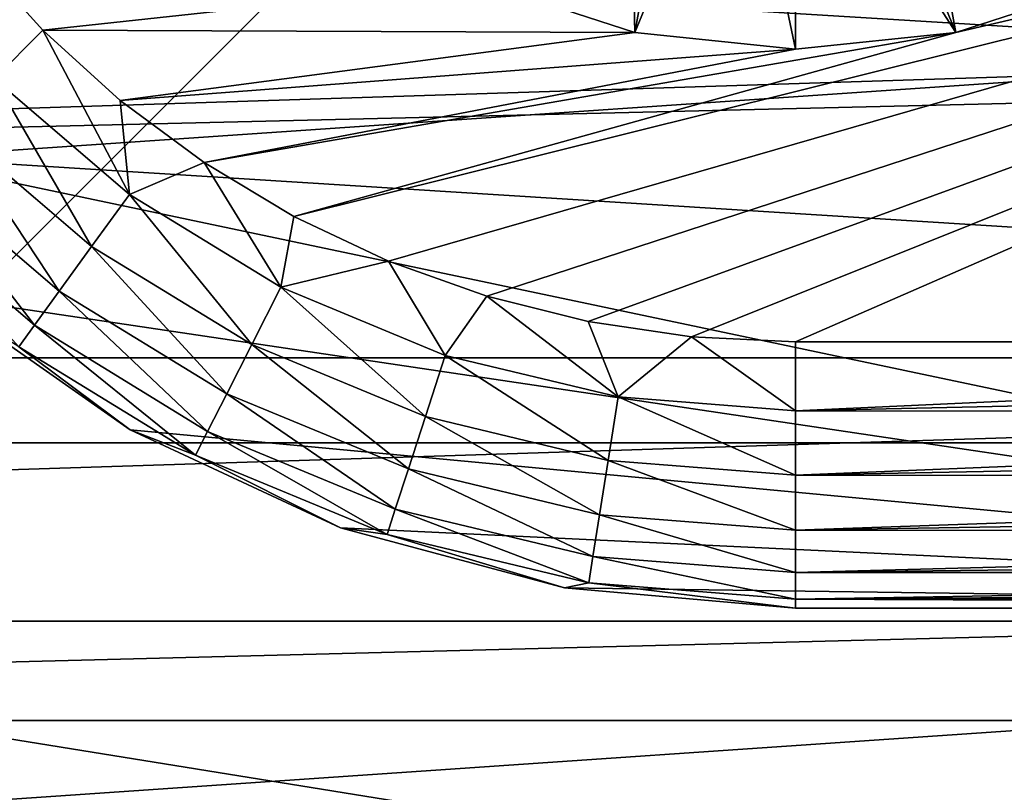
# Model space of a CAD drawing. Header units: metres. Extents: x -25 to 31, y -154 to 31.
# Tile 83 of 110: x 8.08 to 11.79, y 1.81 to 4.71. Entities that reach past the tile are written whole.
import ezdxf

# ---------------------------------------------------------------- set-up
doc = ezdxf.new("R2010")
doc.units = ezdxf.units.M
doc.layers.add('solid_FIT-WB-M-WASTE', color=7, linetype='CONTINUOUS')

msp = doc.modelspace()

# ---------------------------------------------------------------- linework, layer by layer
at = {"layer": 'solid_FIT-WB-M-WASTE'}
for points in [[(6.5, 2.257359, 155.550003), (16.460951, 12.21831, 154.050003), (16.460951, 12.21831, 155.550003)], [(6.5, 2.257359, 154.050003), (16.460951, 12.21831, 154.050003), (6.5, 2.257359, 155.550003)], [(6.5, 6.5, 154.050003), (16.460951, 12.21831, 154.050003), (6.5, 2.257359, 154.050003)], [(6.5, 2.257359, 155.550003), (16.460951, 12.21831, 155.550003), (20.333029, 2.611135, 155.550003)], [(9.797851, 7.568066, 21.844086), (6.890913, 4.651246, 14.057497), (6.825179, 4.748479, 13.648066)], [(9.659045, 7.246222, 22.019346), (6.890913, 4.651246, 14.057497), (9.797851, 7.568066, 21.844086)], [(9.659045, 7.246222, 22.019346), (6.945834, 4.573614, 14.562293), (6.890913, 4.651246, 14.057497)], [(9.659045, 7.246222, 22.019346), (6.981554, 4.524755, 15.170363), (6.945834, 4.573614, 14.562293)], [(9.447587, 6.972713, 22.203857), (6.981554, 4.524755, 15.170363), (9.659045, 7.246222, 22.019346)], [(9.447587, 6.972713, 22.203857), (6.987357, 4.516932, 15.854082), (6.981554, 4.524755, 15.170363)], [(9.174079, 6.761255, 22.388371), (6.987357, 4.516932, 15.854082), (9.447587, 6.972713, 22.203857)], [(9.174079, 6.761255, 22.388371), (6.958346, 4.556357, 16.554352), (6.987357, 4.516932, 15.854082)], [(8.852235, 6.62245, 22.563631), (6.958346, 4.556357, 16.554352), (9.174079, 6.761255, 22.388371)], [(8.852235, 6.62245, 22.563631), (6.809068, 4.773081, 17.883434), (6.896873, 4.642667, 17.238062)], [(8.852235, 6.62245, 22.563631), (6.896873, 4.642667, 17.238062), (6.958346, 4.556357, 16.554352)], [(15.204338, 4.47779, 80), (6.301549, 5.789864, 80), (14.508187, 6.382394, 80)], [(24.70364, 3.120938, -5), (-24.703638, 3.12095, -5), (-24.117676, 6.192561, -5)], [(24.70364, 3.120938, -5), (-24.117676, 6.192561, -5), (24.117682, 6.192536, -5)], [(15.204338, 4.47779, 80), (6.669876, 4.999996, 80), (6.301549, 5.789864, 80)], [(9.820464, 4.850718, 10), (10.397056, 4.663372, 10), (10.372462, 5.706625, 11)], [(10.397056, 4.663372, 10), (10.577222, 5.647635, 11), (10.372462, 5.706625, 11)], [(9.114989, 3.972008, 9.5), (9.47017, 3.804109, 9.5), (16.018965, 5.691463, 9.5)], [(11.602935, 4.663371, 9.5), (9.114989, 3.972008, 9.5), (16.018965, 5.691463, 9.5)], [(9.47017, 3.804109, 9.5), (9.839828, 3.671947, 9.5), (16.018965, 5.691463, 9.5)], [(9.839828, 3.671947, 9.5), (10.221038, 3.576582, 9.5), (16.018965, 5.691463, 9.5)], [(10.221038, 3.576582, 9.5), (10.609481, 3.519112, 9.5), (16.018965, 5.691463, 9.5)], [(10.609481, 3.519112, 9.5), (11, 3.5, 9.5), (16.018965, 5.691463, 9.5)], [(11, 3.5, 9.5), (16.635805, 3.5, 9.5), (16.018965, 5.691463, 9.5)], [(12.179544, 4.850723, 9.5), (11.602935, 4.663371, 9.5), (16.018965, 5.691463, 9.5)], [(10.397056, 4.663372, 10), (10.787263, 5.611948, 11), (10.577222, 5.647635, 11)], [(11.602944, 4.663372, 10), (11.422778, 5.647635, 11), (11.212737, 5.611948, 11)], [(11.602944, 4.663372, 10), (12.179536, 4.850718, 10), (11.422778, 5.647635, 11)], [(10.397056, 4.663372, 10), (11, 4.6, 10), (10.787263, 5.611948, 11)], [(11, 4.6, 10), (11, 5.6, 11), (10.787263, 5.611948, 11)], [(11.602944, 4.663372, 10), (11.212737, 5.611948, 11), (11, 5.6, 11)], [(11, 4.6, 10), (11.602944, 4.663372, 10), (11, 5.6, 11)], [(15.204338, 4.47779, 80), (7.169756, 4.286088, 80), (6.669876, 4.999996, 80)], [(9.820456, 4.850722, 9.5), (7.907817, 4.962599, 9.5), (8.171574, 4.671574, 9.5)], [(7.98856, 4.48856, 9.465926), (8.171574, 4.671574, 9.5), (7.907817, 4.962599, 9.5)], [(17.332504, 4.856367, 92.5), (-17.33251, 4.856348, 92.5), (-17.832355, 2.45093, 92.5)], [(17.832354, 2.450938, 92.5), (17.332504, 4.856367, 92.5), (-17.832355, 2.45093, 92.5)], [(10.397065, 4.663371, 9.5), (9.820456, 4.850722, 9.5), (8.171574, 4.671574, 9.5)], [(9.820464, 4.850718, 10), (9.820456, 4.850722, 9.5), (10.397065, 4.663371, 9.5)], [(9.820464, 4.850718, 10), (10.397065, 4.663371, 9.5), (10.397056, 4.663372, 10)], [(11.602944, 4.663372, 10), (11.602935, 4.663371, 9.5), (12.179544, 4.850723, 9.5)], [(11.602944, 4.663372, 10), (12.179544, 4.850723, 9.5), (12.179536, 4.850718, 10)], [(-21.172224, 3.440852, 158.550003), (20.908298, 4.790145, 158.550003), (-20.908278, 4.790235, 158.550003)], [(-21.172224, 3.440852, 158.550003), (21.172237, 3.440763, 158.550003), (20.908298, 4.790145, 158.550003)], [(8.496729, 4.054543, 9.465926), (8.171574, 4.671574, 9.5), (7.98856, 4.48856, 9.465926)], [(10.397065, 4.663371, 9.5), (8.171574, 4.671574, 9.5), (8.462599, 4.407817, 9.5)], [(8.496729, 4.054543, 9.465926), (8.462599, 4.407817, 9.5), (8.171574, 4.671574, 9.5)], [(10.397065, 4.663371, 9.5), (8.462599, 4.407817, 9.5), (11, 4.6, 9.5)], [(11.602935, 4.663371, 9.5), (8.778065, 4.173892, 9.5), (9.114989, 3.972008, 9.5)], [(11.602935, 4.663371, 9.5), (11, 4.6, 9.5), (8.778065, 4.173892, 9.5)], [(10.397056, 4.663372, 10), (10.397065, 4.663371, 9.5), (11, 4.6, 9.5)], [(10.397056, 4.663372, 10), (11, 4.6, 9.5), (11, 4.6, 10)], [(11, 4.6, 10), (11.602935, 4.663371, 9.5), (11.602944, 4.663372, 10)], [(11, 4.6, 10), (11, 4.6, 9.5), (11.602935, 4.663371, 9.5)], [(11, 4.6, 9.5), (8.462599, 4.407817, 9.5), (8.778065, 4.173892, 9.5)], [(7.98856, 4.48856, 9.465926), (7.817859, 4.317859, 9.365894), (8.354833, 3.85924, 9.365894)], [(8.496729, 4.054543, 9.465926), (7.98856, 4.48856, 9.465926), (8.354833, 3.85924, 9.365894)], [(15.204338, 4.47779, 80), (15.651597, 2.5, 80), (7.169756, 4.286088, 80)], [(8.496729, 4.054543, 9.465926), (8.778065, 4.173892, 9.5), (8.462599, 4.407817, 9.5)], [(7.817859, 4.317859, 9.365894), (7.671311, 4.171311, 9.206737), (8.233014, 3.691571, 9.206737)], [(8.354833, 3.85924, 9.365894), (7.817859, 4.317859, 9.365894), (8.233014, 3.691571, 9.206737)], [(15.651597, 2.5, 80), (7.786088, 3.669756, 80), (7.169756, 4.286088, 80)], [(7.671311, 4.171311, 9.206737), (7.558923, 4.058923, 8.99932), (8.139591, 3.562985, 8.99932)], [(8.233014, 3.691571, 9.206737), (7.671311, 4.171311, 9.206737), (8.139591, 3.562985, 8.99932)], [(9.066537, 3.705364, 9.465926), (8.778065, 4.173892, 9.5), (8.496729, 4.054543, 9.465926)], [(9.066537, 3.705364, 9.465926), (9.114989, 3.972008, 9.5), (8.778065, 4.173892, 9.5)], [(8.139591, 3.562985, 8.99932), (7.558923, 4.058923, 8.99932), (8.080943, 3.482263, 8.757808)], [(8.496729, 4.054543, 9.465926), (8.354833, 3.85924, 9.365894), (8.95694, 3.490269, 9.365894)], [(9.066537, 3.705364, 9.465926), (8.496729, 4.054543, 9.465926), (8.95694, 3.490269, 9.365894)], [(9.066537, 3.705364, 9.465926), (9.47017, 3.804109, 9.5), (9.114989, 3.972008, 9.5)], [(8.354833, 3.85924, 9.365894), (8.233014, 3.691571, 9.206737), (8.86285, 3.305607, 9.206737)], [(8.95694, 3.490269, 9.365894), (8.354833, 3.85924, 9.365894), (8.86285, 3.305607, 9.206737)], [(9.683952, 3.449622, 9.465926), (9.47017, 3.804109, 9.5), (9.066537, 3.705364, 9.465926)], [(9.683952, 3.449622, 9.465926), (9.839828, 3.671947, 9.5), (9.47017, 3.804109, 9.5)], [(9.066537, 3.705364, 9.465926), (8.95694, 3.490269, 9.365894), (9.609353, 3.22003, 9.365894)], [(9.683952, 3.449622, 9.465926), (9.066537, 3.705364, 9.465926), (9.609353, 3.22003, 9.365894)], [(8.499995, 3.169876, 80), (8.5, 3.169873, 8.5), (7.786062, 3.669778, 8.5)], [(8.080943, 3.482263, 8.757808), (7.786062, 3.669778, 8.5), (8.5, 3.169873, 8.5)], [(7.786088, 3.669756, 80), (8.499995, 3.169876, 80), (7.786062, 3.669778, 8.5)], [(15.651597, 2.5, 80), (8.499995, 3.169876, 80), (7.786088, 3.669756, 80)], [(8.233014, 3.691571, 9.206737), (8.139591, 3.562985, 8.99932), (8.790692, 3.16399, 8.99932)], [(8.86285, 3.305607, 9.206737), (8.233014, 3.691571, 9.206737), (8.790692, 3.16399, 8.99932)], [(10.333774, 3.293614, 9.465926), (9.839828, 3.671947, 9.5), (9.683952, 3.449622, 9.465926)], [(10.333774, 3.293614, 9.465926), (10.221038, 3.576582, 9.5), (9.839828, 3.671947, 9.5)], [(8.139591, 3.562985, 8.99932), (8.080943, 3.482263, 8.757808), (8.745394, 3.075087, 8.757808)], [(8.790692, 3.16399, 8.99932), (8.139591, 3.562985, 8.99932), (8.745394, 3.075087, 8.757808)], [(10.333774, 3.293614, 9.465926), (10.609481, 3.519112, 9.5), (10.221038, 3.576582, 9.5)], [(10.333774, 3.293614, 9.465926), (11, 3.241181, 9.465926), (10.609481, 3.519112, 9.5)], [(11, 3.241181, 9.465926), (11, 3.5, 9.5), (10.609481, 3.519112, 9.5)], [(8.745394, 3.075087, 8.757808), (8.080943, 3.482263, 8.757808), (8.5, 3.169873, 8.5)], [(8.95694, 3.490269, 9.365894), (8.86285, 3.305607, 9.206737), (9.54531, 3.022923, 9.206737)], [(9.609353, 3.22003, 9.365894), (8.95694, 3.490269, 9.365894), (9.54531, 3.022923, 9.206737)], [(11, 3.241181, 9.465926), (16.635805, 3.5, 9.5), (11, 3.5, 9.5)], [(16.689926, 3.366068, 9.490991), (16.635805, 3.5, 9.5), (11, 3.241181, 9.465926)], [(9.683952, 3.449622, 9.465926), (9.609353, 3.22003, 9.365894), (10.296009, 3.055179, 9.365894)], [(10.333774, 3.293614, 9.465926), (9.683952, 3.449622, 9.465926), (10.296009, 3.055179, 9.365894)], [(-21.349173, 2.077332, 158.550003), (21.172237, 3.440763, 158.550003), (-21.172224, 3.440852, 158.550003)], [(-21.349173, 2.077332, 158.550003), (21.34918, 2.07724, 158.550003), (21.172237, 3.440763, 158.550003)], [(16.738174, 3.236071, 9.464542), (16.689926, 3.366068, 9.490991), (11, 3.241181, 9.465926)], [(8.86285, 3.305607, 9.206737), (8.790692, 3.16399, 8.99932), (9.496194, 2.871762, 8.99932)], [(9.54531, 3.022923, 9.206737), (8.86285, 3.305607, 9.206737), (9.496194, 2.871762, 8.99932)], [(10.333774, 3.293614, 9.465926), (10.296009, 3.055179, 9.365894), (11, 2.999773, 9.365894)], [(10.333774, 3.293614, 9.465926), (11, 2.999773, 9.365894), (11, 3.241181, 9.465926)], [(9.609353, 3.22003, 9.365894), (9.54531, 3.022923, 9.206737), (10.263588, 2.85048, 9.206737)], [(10.296009, 3.055179, 9.365894), (9.609353, 3.22003, 9.365894), (10.263588, 2.85048, 9.206737)], [(16.738174, 3.236071, 9.464542), (11, 3.241181, 9.465926), (11, 2.999773, 9.365894)], [(16.780371, 3.111925, 9.421628), (16.738174, 3.236071, 9.464542), (11, 2.999773, 9.365894)], [(8.499995, 3.169876, 80), (9.289865, 2.80155, 80), (8.5, 3.169873, 8.5)], [(15.651597, 2.5, 80), (9.289865, 2.80155, 80), (8.499995, 3.169876, 80)], [(9.289865, 2.80155, 80), (9.289899, 2.801537, 8.5), (8.5, 3.169873, 8.5)], [(8.745394, 3.075087, 8.757808), (8.5, 3.169873, 8.5), (9.289899, 2.801537, 8.5)], [(8.790692, 3.16399, 8.99932), (8.745394, 3.075087, 8.757808), (9.465361, 2.776867, 8.757808)], [(9.496194, 2.871762, 8.99932), (8.790692, 3.16399, 8.99932), (9.465361, 2.776867, 8.757808)], [(24.9, 0, -5), (-24.9, 0, -5), (-24.703638, 3.12095, -5)], [(24.9, 0, -5), (-24.703638, 3.12095, -5), (24.70364, 3.120938, -5)], [(16.816545, 2.995352, 9.363325), (16.780371, 3.111925, 9.421628), (11, 2.999773, 9.365894)], [(9.465361, 2.776867, 8.757808), (8.745394, 3.075087, 8.757808), (9.289899, 2.801537, 8.5)], [(10.296009, 3.055179, 9.365894), (10.263588, 2.85048, 9.206737), (11, 2.792523, 9.206737)], [(10.296009, 3.055179, 9.365894), (11, 2.792523, 9.206737), (11, 2.999773, 9.365894)], [(9.54531, 3.022923, 9.206737), (9.496194, 2.871762, 8.99932), (10.238725, 2.693496, 8.99932)], [(10.263588, 2.85048, 9.206737), (9.54531, 3.022923, 9.206737), (10.238725, 2.693496, 8.99932)], [(16.816545, 2.995352, 9.363325), (11, 2.999773, 9.365894), (11, 2.792523, 9.206737)], [(16.847023, 2.887774, 9.290683), (16.816545, 2.995352, 9.363325), (11, 2.792523, 9.206737)], [(16.87212, 2.790594, 9.2048), (16.847023, 2.887774, 9.290683), (11, 2.792523, 9.206737)], [(9.496194, 2.871762, 8.99932), (9.465361, 2.776867, 8.757808), (10.223116, 2.594946, 8.757808)], [(10.238725, 2.693496, 8.99932), (9.496194, 2.871762, 8.99932), (10.223116, 2.594946, 8.757808)], [(10.263588, 2.85048, 9.206737), (10.238725, 2.693496, 8.99932), (11, 2.633582, 8.99932)], [(10.263588, 2.85048, 9.206737), (11, 2.633582, 8.99932), (11, 2.792523, 9.206737)], [(9.289865, 2.80155, 80), (10.131792, 2.575955, 80), (9.289899, 2.801537, 8.5)], [(15.651597, 2.5, 80), (10.131792, 2.575955, 80), (9.289865, 2.80155, 80)], [(10.131792, 2.575955, 80), (10.131759, 2.575961, 8.5), (9.289899, 2.801537, 8.5)], [(9.465361, 2.776867, 8.757808), (9.289899, 2.801537, 8.5), (10.131759, 2.575961, 8.5)], [(10.223116, 2.594946, 8.757808), (9.465361, 2.776867, 8.757808), (10.131759, 2.575961, 8.5)], [(16.87212, 2.790594, 9.2048), (11, 2.792523, 9.206737), (11, 2.633582, 8.99932)], [(16.892303, 2.705279, 9.106975), (16.87212, 2.790594, 9.2048), (11, 2.633582, 8.99932)], [(16.907976, 2.633227, 8.998703), (16.892303, 2.705279, 9.106975), (11, 2.633582, 8.99932)], [(10.238725, 2.693496, 8.99932), (10.223116, 2.594946, 8.757808), (11, 2.533804, 8.757808)], [(10.238725, 2.693496, 8.99932), (11, 2.533804, 8.757808), (11, 2.633582, 8.99932)], [(16.907976, 2.633227, 8.998703), (11, 2.633582, 8.99932), (11, 2.533804, 8.757808)], [(16.919594, 2.575734, 8.88175), (16.907976, 2.633227, 8.998703), (11, 2.533804, 8.757808)], [(6.5, 2.257359, 155.550003), (20.333029, 2.611135, 155.550003), (20.5, 0, 155.550003)], [(10.223116, 2.594946, 8.757808), (10.131759, 2.575961, 8.5), (11, 2.5, 8.5)], [(10.223116, 2.594946, 8.757808), (11, 2.5, 8.5), (11, 2.533804, 8.757808)], [(11, 2.5, 80), (11, 2.5, 8.5), (10.131759, 2.575961, 8.5)], [(10.131792, 2.575955, 80), (11, 2.5, 80), (10.131759, 2.575961, 8.5)], [(15.651597, 2.5, 80), (11, 2.5, 80), (10.131792, 2.575955, 80)], [(16.927555, 2.533896, 8.758154), (16.919594, 2.575734, 8.88175), (11, 2.533804, 8.757808)], [(16.932201, 2.508504, 8.630137), (16.927555, 2.533896, 8.758154), (11, 2.533804, 8.757808)], [(16.932201, 2.508504, 8.630137), (11, 2.533804, 8.757808), (11, 2.5, 8.5)], [(16.932201, 2.508504, 8.630137), (11, 2.5, 8.5), (16.93331, 2.5, 8.5)], [(16.93331, 2.5, 8.5), (11, 2.5, 8.5), (11, 2.5, 80)], [(15.651597, 2.5, 76.5), (17.825542, 2.5, 10.144043), (11, 2.5, 80)], [(17.812214, 2.5, 9.946854), (11, 2.5, 80), (17.825542, 2.5, 10.144043)], [(15.651597, 2.5, 80), (15.651597, 2.5, 76.5), (11, 2.5, 80)], [(17.143694, 2.5, 8.716536), (16.93331, 2.5, 8.5), (11, 2.5, 80)], [(17.172375, 2.5, 8.747622), (17.143694, 2.5, 8.716536), (11, 2.5, 80)], [(17.317722, 2.5, 8.914503), (17.172375, 2.5, 8.747622), (11, 2.5, 80)], [(17.401842, 2.5, 9.021022), (17.317722, 2.5, 8.914503), (11, 2.5, 80)], [(17.457327, 2.5, 9.097076), (17.401842, 2.5, 9.021022), (11, 2.5, 80)], [(17.566811, 2.5, 9.266226), (17.457327, 2.5, 9.097076), (11, 2.5, 80)], [(17.598007, 2.5, 9.320758), (17.566811, 2.5, 9.266226), (11, 2.5, 80)], [(17.717653, 2.5, 9.578008), (17.598007, 2.5, 9.320758), (11, 2.5, 80)], [(17.738184, 2.5, 9.635176), (17.717653, 2.5, 9.578008), (11, 2.5, 80)], [(17.799782, 2.5, 9.869246), (17.738184, 2.5, 9.635176), (11, 2.5, 80)], [(17.812214, 2.5, 9.946854), (17.799782, 2.5, 9.869246), (11, 2.5, 80)], [(17.832354, 2.450938, 92.5), (-18, 0, 92.5), (18, 0, 92.5)], [(17.832354, 2.450938, 92.5), (-17.832355, 2.45093, 92.5), (-18, 0, 92.5)], [(6.5, 2.257359, 155.550003), (20.5, 0, 155.550003), (6.5, -2.257359, 155.550003)], [(-21.4384, 0.705319, 158.550003), (21.34918, 2.07724, 158.550003), (-21.349173, 2.077332, 158.550003)], [(-21.4384, 0.705319, 158.550003), (21.438404, 0.705222, 158.550003), (21.34918, 2.07724, 158.550003)]]:
    msp.add_3dface(points, dxfattribs=at)

doc.saveas('drawing.dxf')
